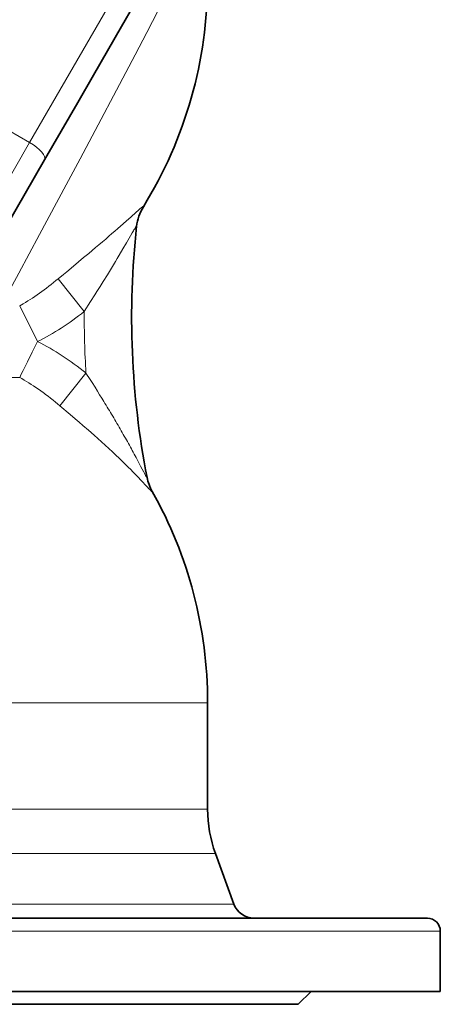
# Model space of a CAD drawing. Header units: inches. Extents: x 2990 to 3303, y 339 to 666.
# Tile 7 of 26: x 3054 to 3074, y 450 to 495. Entities that reach past the tile are written whole.
import ezdxf

# ---------------------------------------------------------------- set-up
doc = ezdxf.new("R2010")
doc.units = ezdxf.units.IN
doc.header["$MEASUREMENT"] = 0

msp = doc.modelspace()

# ---------------------------------------------------------------- linework, layer by layer
at = {"color": 7, "lineweight": 13}
for p, q in [((3060.294, 498.79), (3054.945, 489.524)), ((3054.945, 489.524), (3049.748, 492.524)), ((3054.945, 489.524), (3050.08, 481.099)), ((3052.605, 463.517), (3063.204, 463.517)), ((3042.175, 458.568), (3057.374, 458.568)), ((3057.374, 458.568), (3063.204, 458.568)), ((3052.004, 456.516), (3057.547, 456.516)), ((3057.547, 456.516), (3063.566, 456.516)), ((3052.004, 454.168), (3064.42, 454.168)), ((3052.004, 452.91), (3074.004, 452.91))]:
    msp.add_line(p, q, dxfattribs=at)
at = {"color": 7, "lineweight": 35, "ltscale": 0.142215}
msp.add_line((3059.784, 495.906), (3059.215, 494.92), dxfattribs=at)
at = {"color": 7, "lineweight": 35, "ltscale": 0.327667}
msp.add_line((3059.215, 494.92), (3057.904, 492.65), dxfattribs=at)
at = {"color": 7, "lineweight": 35, "ltscale": 0.181344}
msp.add_line((3057.904, 492.65), (3057.179, 491.394), dxfattribs=at)
at = {"color": 7, "lineweight": 35, "ltscale": 0.385544}
msp.add_line((3057.179, 491.394), (3055.637, 488.723), dxfattribs=at)
at = {"color": 7, "lineweight": 35}
for p, q in [((3051.259, 481.14), (3055.637, 488.723)), ((3063.204, 458.568), (3063.204, 463.517)), ((3073.404, 453.51), (3052.004, 453.51)), ((3074.004, 450.11), (3030.004, 450.11)), ((3067.404, 449.51), (3052.004, 449.51))]:
    msp.add_line(p, q, dxfattribs=at)
at = {"color": 7, "lineweight": 13, "ltscale": 0.000999}
msp.add_line((3060.221, 486.547), (3060.223, 486.555), dxfattribs=at)
at = {"color": 7, "lineweight": 35, "ltscale": 0.001167}
msp.add_line((3059.906, 485.629), (3059.907, 485.638), dxfattribs=at)
at = {"color": 7, "lineweight": 13, "ltscale": 0.242746}
msp.add_line((3057.479, 481.681), (3056.275, 483.205), dxfattribs=at)
at = {"color": 7, "lineweight": 13, "ltscale": 0.232187}
msp.add_line((3054.483, 481.947), (3055.313, 480.286), dxfattribs=at)
at = {"color": 7, "lineweight": 13, "ltscale": 0.068366}
msp.add_line((3055.068, 479.796), (3055.313, 480.286), dxfattribs=at)
at = {"color": 7, "lineweight": 13, "ltscale": 0.064107}
msp.add_line((3054.839, 479.338), (3055.068, 479.796), dxfattribs=at)
at = {"color": 7, "lineweight": 13, "ltscale": 0.029159}
msp.add_line((3054.735, 479.129), (3054.839, 479.338), dxfattribs=at)
at = {"color": 7, "lineweight": 13, "ltscale": 0.020288}
msp.add_line((3054.483, 478.624), (3054.555, 478.769), dxfattribs=at)
at = {"color": 7, "lineweight": 13, "ltscale": 0.023639}
msp.add_line((3054.555, 478.769), (3054.64, 478.938), dxfattribs=at)
at = {"color": 7, "lineweight": 13, "ltscale": 0.026627}
msp.add_line((3054.64, 478.938), (3054.735, 479.129), dxfattribs=at)
at = {"color": 7, "lineweight": 13, "ltscale": 0.243067}
msp.add_line((3056.343, 477.309), (3057.559, 478.826), dxfattribs=at)
at = {"color": 7, "lineweight": 13, "ltscale": 0.157405}
msp.add_line((3054.483, 478.624), (3053.224, 478.624), dxfattribs=at)
at = {"color": 7, "lineweight": 13, "ltscale": 0.043595}
msp.add_line((3059.931, 474.815), (3060.095, 474.507), dxfattribs=at)
at = {"color": 7, "lineweight": 13, "ltscale": 0.03924}
msp.add_line((3060.095, 474.507), (3060.241, 474.229), dxfattribs=at)
at = {"color": 7, "lineweight": 13, "ltscale": 0.001334}
msp.add_line((3060.635, 473.316), (3060.633, 473.326), dxfattribs=at)
at = {"color": 7, "lineweight": 35, "ltscale": 0.312318}
msp.add_line((3063.566, 456.516), (3064.42, 454.168), dxfattribs=at)
at = {"color": 7, "lineweight": 35, "ltscale": 0.001931}
msp.add_line((3065.345, 453.51), (3065.36, 453.51), dxfattribs=at)
at = {"color": 7, "lineweight": 35, "ltscale": 0.35}
msp.add_line((3074.004, 450.11), (3074.004, 452.91), dxfattribs=at)
at = {"color": 7, "lineweight": 35, "ltscale": 0.106066}
msp.add_line((3067.404, 449.51), (3068.004, 450.11), dxfattribs=at)
at = {"color": 7, "lineweight": 13}
for points in [[(3053.617, 481.947), (3054.436, 483.466), (3055.397, 485.252), (3056.64, 487.568), (3057.282, 488.768), (3058.126, 490.353), (3058.973, 491.953), (3059.408, 492.777), (3059.839, 493.599), (3060.383, 494.639), (3060.913, 495.661), (3061.277, 496.368), (3061.629, 497.055)], [(3060.223, 486.555), (3060.223, 486.557), (3060.223, 486.559), (3060.222, 486.56), (3060.221, 486.561), (3060.219, 486.561), (3060.217, 486.561), (3060.212, 486.56), (3060.205, 486.556), (3060.197, 486.551), (3060.182, 486.542), (3060.165, 486.529), (3060.141, 486.51), (3060.114, 486.489), (3060.081, 486.461), (3060.045, 486.43), (3059.992, 486.384), (3059.874, 486.279), (3059.657, 486.085), (3059.42, 485.873), (3059.165, 485.647), (3059.034, 485.531), (3058.9, 485.414), (3058.764, 485.297), (3058.627, 485.178), (3058.474, 485.047), (3058.319, 484.915), (3058.162, 484.781), (3058.003, 484.647), (3057.686, 484.381), (3057.451, 484.185), (3056.98, 483.793), (3056.666, 483.531), (3056.509, 483.401), (3056.275, 483.205)], [(3057.479, 481.681), (3057.775, 482.148), (3057.971, 482.459), (3058.069, 482.614), (3058.216, 482.847), (3058.361, 483.08), (3058.551, 483.387), (3058.645, 483.541), (3058.739, 483.694), (3058.831, 483.846), (3058.923, 483.998), (3059.012, 484.147), (3059.1, 484.295), (3059.272, 484.586), (3059.438, 484.871), (3059.623, 485.189), (3059.708, 485.335), (3059.761, 485.425), (3059.786, 485.467), (3059.82, 485.525), (3059.843, 485.562), (3059.864, 485.594), (3059.875, 485.61), (3059.884, 485.623), (3059.892, 485.633), (3059.897, 485.639), (3059.901, 485.642), (3059.904, 485.645), (3059.905, 485.645), (3059.906, 485.645), (3059.906, 485.645), (3059.907, 485.643), (3059.907, 485.641), (3059.907, 485.638)], [(3056.275, 483.205), (3056.167, 483.115), (3056.058, 483.027), (3055.949, 482.94), (3055.84, 482.855), (3055.731, 482.772), (3055.621, 482.69), (3055.511, 482.61), (3055.402, 482.531), (3055.292, 482.455), (3055.182, 482.38), (3055.075, 482.309), (3054.969, 482.24), (3054.862, 482.172), (3054.756, 482.107), (3054.65, 482.044), (3054.566, 481.995), (3054.483, 481.947)], [(3057.559, 478.826), (3057.746, 478.531), (3057.839, 478.383), (3057.979, 478.161), (3058.087, 477.989), (3058.194, 477.817), (3058.292, 477.658), (3058.389, 477.5)], [(3054.483, 478.624), (3054.588, 478.564), (3054.695, 478.501), (3054.802, 478.436), (3054.91, 478.369), (3055.019, 478.299), (3055.128, 478.227), (3055.238, 478.154), (3055.348, 478.077), (3055.459, 477.999), (3055.57, 477.919), (3055.628, 477.877), (3055.685, 477.834), (3055.8, 477.747), (3055.914, 477.659), (3056.029, 477.568), (3056.144, 477.475), (3056.244, 477.392), (3056.343, 477.309)], [(3056.343, 477.309), (3056.82, 476.904), (3057.058, 476.701), (3057.236, 476.548), (3057.414, 476.395), (3057.679, 476.165), (3057.941, 475.935), (3058.114, 475.781), (3058.285, 475.628), (3058.454, 475.475), (3058.62, 475.322), (3058.784, 475.171), (3058.946, 475.018), (3059.104, 474.867), (3059.26, 474.716), (3059.412, 474.567), (3059.523, 474.456), (3059.633, 474.346), (3059.74, 474.237), (3059.844, 474.129), (3059.978, 473.99), (3060.107, 473.853), (3060.183, 473.772), (3060.328, 473.616), (3060.424, 473.513), (3060.467, 473.466), (3060.515, 473.417), (3060.536, 473.394), (3060.565, 473.365), (3060.586, 473.345), (3060.603, 473.329), (3060.614, 473.32), (3060.623, 473.313), (3060.627, 473.31), (3060.631, 473.309), (3060.634, 473.309), (3060.635, 473.309), (3060.636, 473.31), (3060.636, 473.311), (3060.635, 473.316)], [(3060.354, 474.023), (3060.366, 474.002), (3060.376, 473.986), (3060.384, 473.974), (3060.388, 473.97), (3060.39, 473.968), (3060.391, 473.967), (3060.392, 473.967), (3060.392, 473.967), (3060.393, 473.967), (3060.393, 473.967), (3060.393, 473.968), (3060.393, 473.969), (3060.393, 473.975)]]:
    msp.add_lwpolyline(points, dxfattribs=at)
at = {"color": 7, "lineweight": 35}
for centre, radius, start, end in [((3043.204, 497.055), 20, 328.3066, 0), ((3062.093, 485.391), 2.2, 148.3055, 173.7974), ((3098.733, 481.413), 39.055, 173.7887, 190.9792), ((3062.55, 474.405), 2.2, 191.2118, 209.373), ((3043.204, 463.517), 20, 0, 29.3719), ((3069.204, 458.568), 6, 180, 200), ((3065.36, 454.51), 1, 200, 269.991), ((3073.404, 452.91), 0.6, 0, 90)]:
    msp.add_arc(centre, radius, start, end, dxfattribs=at)
at = {"color": 7, "lineweight": 13}
for centre, radius, start, end in [((3062.087, 485.401), 2.193, 148.2421, 173.7867), ((3048.91, 492.491), 13.794, 302.941, 308.404), ((3098.733, 481.413), 41.255, 179.627, 183.5947), ((3050.162, 490.544), 11.479, 296.6631, 302.9832), ((3050.142, 469.992), 11.519, 56.7825, 63.3294), ((3048.841, 467.985), 13.912, 51.1971, 56.8305), ((3007.906, 446.508), 59.237, 30.7815, 31.54584), ((3015.437, 450.999), 50.469, 29.8837, 30.7771), ((3018.478, 452.752), 46.958, 28.9324, 29.8776), ((3015.432, 451.08), 50.433, 28.0743, 28.9206), ((3066.889, 477.708), 7.503, 207.6231, 209.4207), ((3062.54, 474.391), 2.187, 190.9819, 209.4544)]:
    msp.add_arc(centre, radius, start, end, dxfattribs=at)
msp.add_ellipse((3054.771, 489.223), major_axis=(-0.866, 0.5), ratio=0.347757, start_param=3.141593, end_param=4.712389, dxfattribs=at)

doc.saveas('drawing.dxf')
